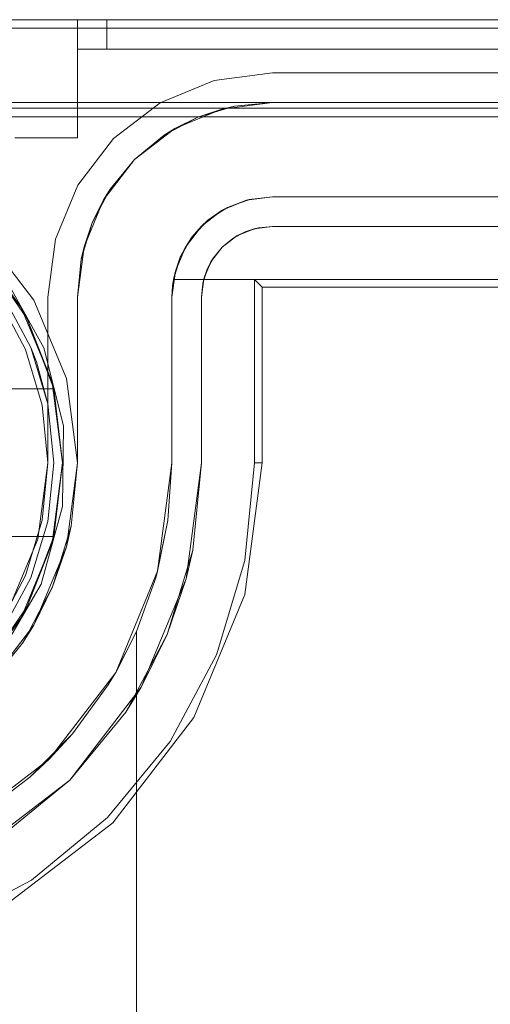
# Model space of a CAD drawing. Extents: x -620 to 300, y 62 to 1112.
# Tile 83 of 235: x -157.814 to -157.655, y 270.479 to 270.812. Entities that reach past the tile are written whole.
import ezdxf

# ---------------------------------------------------------------- set-up
doc = ezdxf.new("R2010")
doc.units = 0
doc.layers.get('0').update_dxf_attribs({"lineweight": 13})

# ---------------------------------------------------------------- blocks, each defined once
blk = doc.blocks.new('Blockreferenz-A06CPVISL0')
at = {"color": 251, "linetype": 'ByBlock', "lineweight": -2, "ltscale": 0.13, "true_color": 0x636363}
for p, q in [((-155.60474, 270.8121), (-157.90474, 270.8121)), ((-155.60474, 270.80922), (-157.90474, 270.80922)), ((-157.72874, 270.7941), (-157.74841, 270.79152)), ((-157.74841, 270.79152), (-157.72874, 270.7941)), ((-155.78074, 270.7941), (-157.72874, 270.7941)), ((-157.72874, 270.7941), (-155.78074, 270.7941)), ((-157.72874, 270.7941), (-157.72874, 270.7941)), ((-157.74841, 270.79152), (-157.76674, 270.78392)), ((-157.76674, 270.78392), (-157.74841, 270.79152)), ((-157.76674, 270.78392), (-157.78248, 270.77184)), ((-157.78248, 270.77184), (-157.76674, 270.78392)), ((-157.90474, 270.77922), (-155.60474, 270.77922)), ((-157.78248, 270.77184), (-157.79456, 270.7561)), ((-157.79456, 270.7561), (-157.78248, 270.77184)), ((-157.79456, 270.7561), (-157.80215, 270.73778)), ((-157.80215, 270.73778), (-157.79456, 270.7561)), ((-157.74074, 270.73889), (-157.73495, 270.74129)), ((-157.73793, 270.74028), (-157.73343, 270.74164)), ((-157.73495, 270.74129), (-157.73793, 270.74028)), ((-157.73495, 270.74129), (-157.72874, 270.7421)), ((-157.73343, 270.74164), (-157.73495, 270.74129)), ((-157.72874, 270.7421), (-157.73343, 270.74164)), ((-157.73343, 270.74164), (-157.72874, 270.7421)), ((-157.72874, 270.7421), (-155.78074, 270.7421)), ((-155.78074, 270.7421), (-157.72874, 270.7421)), ((-157.72874, 270.7421), (-157.72874, 270.7421)), ((-157.80948, 270.7171), (-157.82696, 270.73989)), ((-157.80215, 270.73778), (-157.80474, 270.7181)), ((-157.80474, 270.7181), (-157.80215, 270.73778)), ((-157.74571, 270.73508), (-157.74074, 270.73889)), ((-157.74208, 270.73806), (-157.74571, 270.73508)), ((-157.74571, 270.73508), (-157.74208, 270.73806)), ((-157.74208, 270.73806), (-157.73793, 270.74028)), ((-157.74074, 270.73889), (-157.74208, 270.73806)), ((-157.73793, 270.74028), (-157.74074, 270.73889)), ((-157.74953, 270.7301), (-157.74571, 270.73508)), ((-157.74571, 270.73508), (-157.7487, 270.73144)), ((-157.7487, 270.73144), (-157.74571, 270.73508)), ((-157.75092, 270.72729), (-157.7487, 270.73144)), ((-157.7487, 270.73144), (-157.74953, 270.7301)), ((-157.75228, 270.72279), (-157.75092, 270.72729)), ((-157.75193, 270.72432), (-157.74953, 270.7301)), ((-157.75092, 270.72729), (-157.75193, 270.72432)), ((-157.74953, 270.7301), (-157.75092, 270.72729)), ((-157.80613, 270.70098), (-157.81931, 270.72485)), ((-157.75274, 270.7181), (-157.75193, 270.72432)), ((-157.75193, 270.72432), (-157.75228, 270.72279)), ((-157.73474, 270.7241), (-155.77474, 270.7241)), ((-157.73221, 270.72157), (-157.73474, 270.7241)), ((-157.73474, 270.6621), (-157.73474, 270.7241)), ((-157.75228, 270.72279), (-157.75274, 270.7181)), ((-157.75274, 270.7181), (-157.75228, 270.72279)), ((-157.73221, 270.6621), (-157.73221, 270.72157)), ((-157.73221, 270.72157), (-155.77727, 270.72157)), ((-157.80474, 270.7181), (-157.80474, 270.6621)), ((-157.80474, 270.6621), (-157.80474, 270.7181)), ((-157.80474, 270.7181), (-157.80474, 270.7181)), ((-157.75274, 270.6621), (-157.75274, 270.7181)), ((-157.75274, 270.7181), (-157.75274, 270.6621)), ((-157.75274, 270.7181), (-157.75274, 270.7181)), ((-157.79849, 270.69057), (-157.80948, 270.7171)), ((-157.79947, 270.67453), (-157.80613, 270.70098)), ((-157.79474, 270.6621), (-157.79849, 270.69057)), ((-157.79979, 270.64727), (-157.79947, 270.67453)), ((-157.80474, 270.6621), (-157.80815, 270.63622)), ((-157.80815, 270.63622), (-157.80474, 270.6621)), ((-157.80474, 270.6621), (-157.80474, 270.6621)), ((-157.79849, 270.63363), (-157.79474, 270.6621)), ((-157.75274, 270.6621), (-157.75792, 270.62276)), ((-157.75566, 270.63245), (-157.75274, 270.6621)), ((-157.75274, 270.6621), (-157.75274, 270.6621)), ((-157.73809, 270.61745), (-157.73221, 270.6621)), ((-157.73801, 270.62894), (-157.73474, 270.6621)), ((-157.73221, 270.6621), (-157.73474, 270.6621)), ((-157.80705, 270.62098), (-157.79979, 270.64727)), ((-157.80815, 270.63622), (-157.81814, 270.6121)), ((-157.81814, 270.6121), (-157.80815, 270.63622)), ((-157.80948, 270.6071), (-157.79849, 270.63363)), ((-157.75566, 270.63245), (-157.76431, 270.60394)), ((-157.75792, 270.62276), (-157.75566, 270.63245)), ((-157.74768, 270.59705), (-157.73801, 270.62894)), ((-157.82077, 270.59742), (-157.80705, 270.62098)), ((-157.75792, 270.62276), (-157.77311, 270.5861)), ((-157.76431, 270.60394), (-157.75792, 270.62276)), ((-157.75533, 270.57584), (-157.73809, 270.61745)), ((-157.82696, 270.58432), (-157.80948, 270.6071)), ((-157.76431, 270.60394), (-157.77836, 270.57766)), ((-157.77311, 270.5861), (-157.76431, 270.60394)), ((-157.76339, 270.56766), (-157.74768, 270.59705)), ((-157.77311, 270.5861), (-157.79726, 270.55462)), ((-157.77836, 270.57766), (-157.77311, 270.5861)), ((-157.79726, 270.55462), (-157.77836, 270.57766)), ((-157.78275, 270.54011), (-157.75533, 270.57584)), ((-157.78453, 270.5419), (-157.76339, 270.56766)), ((-157.79726, 270.55462), (-157.82874, 270.53047)), ((-157.8203, 270.53572), (-157.79726, 270.55462)), ((-157.8103, 270.52075), (-157.78453, 270.5419)), ((-157.81848, 270.51269), (-157.78275, 270.54011)), ((-157.83969, 270.50505), (-157.8103, 270.52075))]:
    blk.add_line(p, q, dxfattribs=at)
blk = doc.blocks.new('Blockreferenz-A06CPVJ0L0')
at = {"color": 9, "linetype": 'ByBlock', "lineweight": -2, "ltscale": 0.13, "true_color": 0xc1c9c4}
for p, q in [((-155.60474, 270.8121), (-157.90474, 270.8121)), ((-155.60474, 270.8121), (-157.90474, 270.8121)), ((-157.80974, 270.8121), (-157.81596, 270.8121)), ((-157.81596, 270.8121), (-157.80974, 270.8121)), ((-157.80251, 270.8121), (-157.80974, 270.8121)), ((-157.80974, 270.8121), (-157.80251, 270.8121)), ((-157.79474, 270.8121), (-157.80251, 270.8121)), ((-157.80251, 270.8121), (-157.79474, 270.8121)), ((-157.7944, 270.8121), (-157.79474, 270.8121)), ((-157.79474, 270.8121), (-157.79474, 270.8071)), ((-157.79474, 270.8021), (-157.79474, 270.8121)), ((-156.75474, 270.8121), (-157.79474, 270.8121)), ((-157.79474, 270.8121), (-157.79474, 270.8121)), ((-157.79474, 270.8121), (-157.79474, 270.8071)), ((-157.79474, 270.8121), (-157.7944, 270.8121)), ((-157.79474, 270.8121), (-156.75474, 270.8121)), ((-157.79474, 270.8021), (-157.79474, 270.8121)), ((-157.7934, 270.8121), (-157.7944, 270.8121)), ((-157.7944, 270.8121), (-157.7934, 270.8121)), ((-157.79181, 270.8121), (-157.7934, 270.8121)), ((-157.7934, 270.8121), (-157.79181, 270.8121)), ((-157.78974, 270.8121), (-157.79181, 270.8121)), ((-157.79181, 270.8121), (-157.78974, 270.8121)), ((-157.78733, 270.8121), (-157.78974, 270.8121)), ((-157.78974, 270.8121), (-157.78733, 270.8121)), ((-157.78474, 270.8121), (-157.78733, 270.8121)), ((-157.78733, 270.8121), (-157.78474, 270.8121)), ((-157.78474, 270.8071), (-157.78474, 270.8121)), ((-155.72474, 270.8121), (-157.78474, 270.8121)), ((-157.78474, 270.8121), (-157.78474, 270.8071)), ((-157.78474, 270.8121), (-155.72474, 270.8121)), ((-157.79474, 270.8071), (-157.79474, 270.8021)), ((-157.79474, 270.8071), (-157.79474, 270.8021)), ((-157.78474, 270.8021), (-157.78474, 270.8071)), ((-157.78474, 270.8071), (-157.78474, 270.8021)), ((-157.79474, 270.8021), (-157.79455, 270.8021)), ((-157.79474, 270.7721), (-157.79474, 270.8021)), ((-157.79474, 270.8021), (-156.75474, 270.8021)), ((-157.79474, 270.8021), (-157.79474, 270.8021)), ((-157.79474, 270.8021), (-156.75474, 270.8021)), ((-157.79474, 270.7721), (-157.79474, 270.8021)), ((-157.79474, 270.8021), (-157.79474, 270.8021)), ((-157.79474, 270.8021), (-157.79474, 270.8021)), ((-157.79474, 270.8021), (-157.79474, 270.8021)), ((-157.79474, 270.8021), (-157.79474, 270.8021)), ((-157.79474, 270.8021), (-157.79474, 270.8021)), ((-157.79455, 270.8021), (-157.79474, 270.8021)), ((-157.79455, 270.8021), (-157.79398, 270.8021)), ((-157.79398, 270.8021), (-157.79455, 270.8021)), ((-157.79398, 270.8021), (-157.79306, 270.8021)), ((-157.79306, 270.8021), (-157.79398, 270.8021)), ((-157.79306, 270.8021), (-157.79181, 270.8021)), ((-157.79181, 270.8021), (-157.79306, 270.8021)), ((-157.79181, 270.8021), (-157.7903, 270.8021)), ((-157.7903, 270.8021), (-157.79181, 270.8021)), ((-157.7903, 270.8021), (-157.78857, 270.8021)), ((-157.78857, 270.8021), (-157.7903, 270.8021)), ((-157.78857, 270.8021), (-157.78669, 270.8021)), ((-157.78669, 270.8021), (-157.78857, 270.8021)), ((-157.78669, 270.8021), (-157.78474, 270.8021)), ((-157.78474, 270.8021), (-157.78669, 270.8021)), ((-157.78474, 270.8021), (-155.72474, 270.8021)), ((-155.72474, 270.8021), (-157.78474, 270.8021)), ((-157.90474, 270.7841), (-155.60474, 270.7841)), ((-157.72874, 270.7841), (-157.90474, 270.7841)), ((-157.72874, 270.7841), (-157.74582, 270.78186)), ((-157.74162, 270.78284), (-157.72874, 270.7841)), ((-157.72874, 270.7841), (-157.74162, 270.78284)), ((-155.78074, 270.7841), (-157.72874, 270.7841)), ((-157.72874, 270.7841), (-157.72874, 270.7841)), ((-157.90474, 270.7821), (-157.05474, 270.7821)), ((-157.74582, 270.78186), (-157.76174, 270.77526)), ((-157.754, 270.77908), (-157.74162, 270.78284)), ((-157.74582, 270.78186), (-157.754, 270.77908)), ((-157.74162, 270.78284), (-157.74582, 270.78186)), ((-157.76541, 270.77298), (-157.754, 270.77908)), ((-157.754, 270.77908), (-157.76174, 270.77526)), ((-157.76174, 270.77526), (-157.77541, 270.76477)), ((-157.76174, 270.77526), (-157.76541, 270.77298)), ((-157.81596, 270.7721), (-157.80974, 270.7721)), ((-157.81596, 270.7721), (-157.80974, 270.7721)), ((-157.80974, 270.7721), (-157.80251, 270.7721)), ((-157.80974, 270.7721), (-157.80251, 270.7721)), ((-157.80251, 270.7721), (-157.79474, 270.7721)), ((-157.80251, 270.7721), (-157.79474, 270.7721)), ((-157.79474, 270.7721), (-157.79474, 270.7721)), ((-157.77541, 270.76477), (-157.76541, 270.77298)), ((-157.76541, 270.77298), (-157.77541, 270.76477)), ((-157.77541, 270.76477), (-157.7859, 270.7511)), ((-157.78362, 270.75477), (-157.77541, 270.76477)), ((-157.77541, 270.76477), (-157.78362, 270.75477)), ((-157.78972, 270.74336), (-157.78362, 270.75477)), ((-157.78362, 270.75477), (-157.7859, 270.7511)), ((-157.7859, 270.7511), (-157.79249, 270.73519)), ((-157.7859, 270.7511), (-157.78972, 270.74336)), ((-157.74574, 270.74755), (-157.73754, 270.75095)), ((-157.73754, 270.75095), (-157.74397, 270.7485)), ((-157.73966, 270.75007), (-157.73708, 270.75101)), ((-157.73754, 270.75095), (-157.72874, 270.7521)), ((-157.73657, 270.75119), (-157.73754, 270.75095)), ((-157.73708, 270.75101), (-157.73657, 270.75119)), ((-157.72874, 270.7521), (-157.73657, 270.75119)), ((-157.72874, 270.7521), (-155.78074, 270.7521)), ((-157.01974, 270.7521), (-157.72874, 270.7521)), ((-157.72874, 270.7521), (-157.72874, 270.7521)), ((-157.75278, 270.74215), (-157.74574, 270.74755)), ((-157.74574, 270.74755), (-157.75056, 270.74418)), ((-157.74761, 270.74612), (-157.74488, 270.74791)), ((-157.74397, 270.7485), (-157.74574, 270.74755)), ((-157.74488, 270.74791), (-157.74397, 270.7485)), ((-157.74397, 270.7485), (-157.73966, 270.75007)), ((-157.75056, 270.74418), (-157.75278, 270.74215)), ((-157.7517, 270.74298), (-157.75056, 270.74418)), ((-157.75056, 270.74418), (-157.74761, 270.74612)), ((-157.79347, 270.73098), (-157.78972, 270.74336)), ((-157.78972, 270.74336), (-157.79249, 270.73519)), ((-157.75819, 270.7351), (-157.75278, 270.74215)), ((-157.75278, 270.74215), (-157.75598, 270.73846)), ((-157.75406, 270.74049), (-157.7517, 270.74298)), ((-157.75598, 270.73846), (-157.75819, 270.7351)), ((-157.7571, 270.73652), (-157.75598, 270.73846)), ((-157.75598, 270.73846), (-157.75406, 270.74049)), ((-157.79249, 270.73519), (-157.79474, 270.7181)), ((-157.79249, 270.73519), (-157.79347, 270.73098)), ((-157.76158, 270.7269), (-157.75819, 270.7351)), ((-157.75819, 270.7351), (-157.75993, 270.73165)), ((-157.75885, 270.73351), (-157.7571, 270.73652)), ((-157.79474, 270.7181), (-157.79347, 270.73098)), ((-157.79347, 270.73098), (-157.79474, 270.7181)), ((-157.75993, 270.73165), (-157.76221, 270.7241)), ((-157.75993, 270.73165), (-157.76158, 270.7269)), ((-157.76077, 270.72888), (-157.75993, 270.73165)), ((-157.75993, 270.73165), (-157.75885, 270.73351)), ((-157.76176, 270.72561), (-157.76077, 270.72888)), ((-157.76274, 270.7181), (-157.76158, 270.7269)), ((-157.76221, 270.7241), (-157.76251, 270.72212)), ((-157.76158, 270.7269), (-157.76221, 270.7241)), ((-157.76221, 270.7241), (-157.76176, 270.72561)), ((-157.76195, 270.7241), (-157.76221, 270.7241)), ((-157.76221, 270.7241), (-157.01974, 270.7241)), ((-157.76221, 270.7241), (-157.76221, 270.7241)), ((-157.01974, 270.7241), (-157.76195, 270.7241)), ((-157.76251, 270.72212), (-157.76268, 270.72011)), ((-157.81235, 270.70037), (-157.8216, 270.71766)), ((-157.81051, 270.70114), (-157.81993, 270.71877)), ((-157.81993, 270.71877), (-157.81051, 270.70114)), ((-157.79474, 270.7181), (-157.79474, 270.6621)), ((-157.79474, 270.70114), (-157.79474, 270.7181)), ((-157.79474, 270.7181), (-157.79474, 270.7181)), ((-157.76268, 270.72011), (-157.76274, 270.7181)), ((-157.76274, 270.7181), (-157.76274, 270.6621)), ((-157.76274, 270.6621), (-157.76274, 270.7181)), ((-157.76274, 270.7181), (-157.76274, 270.7181)), ((-157.8047, 270.682), (-157.81051, 270.70114)), ((-157.80862, 270.69622), (-157.81051, 270.70114)), ((-157.81051, 270.70114), (-157.80862, 270.69622)), ((-157.79474, 270.682), (-157.79474, 270.70114)), ((-157.80666, 270.68161), (-157.81235, 270.70037)), ((-157.8047, 270.682), (-157.80862, 270.69622)), ((-157.80862, 270.69622), (-157.8047, 270.682)), ((-157.80474, 270.6621), (-157.80666, 270.68161)), ((-157.80274, 270.6621), (-157.8047, 270.682)), ((-157.8047, 270.682), (-157.80274, 270.6621)), ((-157.79474, 270.6621), (-157.79474, 270.682)), ((-157.80666, 270.6426), (-157.80474, 270.6621)), ((-157.8047, 270.64221), (-157.80274, 270.6621)), ((-157.80274, 270.6621), (-157.8047, 270.64221)), ((-157.79474, 270.6621), (-157.79849, 270.63363)), ((-157.79686, 270.64064), (-157.79474, 270.6621)), ((-157.79474, 270.6621), (-157.79474, 270.6621)), ((-157.76274, 270.6621), (-157.76758, 270.62535)), ((-157.76274, 270.6621), (-157.76409, 270.64257)), ((-157.76409, 270.64257), (-157.76274, 270.6621)), ((-157.76274, 270.6621), (-157.76274, 270.6621)), ((-157.81235, 270.62384), (-157.80666, 270.6426)), ((-157.81051, 270.62307), (-157.8047, 270.64221)), ((-157.8047, 270.64221), (-157.81051, 270.62307)), ((-157.79849, 270.63363), (-157.79686, 270.64064)), ((-157.79811, 270.6365), (-157.79686, 270.64064)), ((-157.76409, 270.64257), (-157.76812, 270.6234)), ((-157.76758, 270.62535), (-157.76409, 270.64257)), ((-157.80033, 270.6292), (-157.79811, 270.6365)), ((-157.79849, 270.63363), (-157.80948, 270.6071)), ((-157.80312, 270.62001), (-157.79849, 270.63363)), ((-157.80312, 270.62001), (-157.80033, 270.6292)), ((-157.76758, 270.62535), (-157.78177, 270.5911)), ((-157.76812, 270.6234), (-157.76758, 270.62535)), ((-157.8216, 270.60655), (-157.81235, 270.62384)), ((-157.81993, 270.60544), (-157.81051, 270.62307)), ((-157.81051, 270.62307), (-157.81993, 270.60544)), ((-157.76812, 270.6234), (-157.77474, 270.60497)), ((-157.77474, 270.60497), (-157.76812, 270.6234)), ((-157.80948, 270.6071), (-157.80312, 270.62001)), ((-157.80764, 270.61154), (-157.80312, 270.62001)), ((-157.81124, 270.60481), (-157.80764, 270.61154)), ((-157.80948, 270.6071), (-157.82696, 270.58432)), ((-157.81328, 270.60099), (-157.80948, 270.6071)), ((-157.81328, 270.60099), (-157.81124, 270.60481)), ((-157.77474, 270.60497), (-157.78185, 270.59096)), ((-157.78177, 270.5911), (-157.77474, 270.60497)), ((-157.77474, 270.60497), (-157.77474, 270.3921)), ((-157.77474, 270.58684), (-157.77474, 270.60497)), ((-157.77474, 270.60497), (-157.77474, 270.60497)), ((-157.82696, 270.58432), (-157.81328, 270.60099)), ((-157.78177, 270.5911), (-157.80433, 270.5617)), ((-157.78433, 270.58684), (-157.78185, 270.59096)), ((-157.78185, 270.59096), (-157.78177, 270.5911)), ((-157.79643, 270.57027), (-157.78433, 270.58684)), ((-157.77474, 270.3921), (-157.77474, 270.58684)), ((-157.79643, 270.57027), (-157.8108, 270.55563)), ((-157.80433, 270.5617), (-157.79643, 270.57027)), ((-157.80433, 270.5617), (-157.83374, 270.53913)), ((-157.8108, 270.55563), (-157.80433, 270.5617)), ((-157.82712, 270.5432), (-157.8108, 270.55563))]:
    blk.add_line(p, q, dxfattribs=at)
blk = doc.blocks.new('Blockreferenz-A06CPVJ6L0')
at = {"color": 0, "linetype": 'ByBlock', "lineweight": -2, "ltscale": 0.13}
for p, q in [((-157.8305, 270.73635), (-157.81381, 270.7146)), ((-157.81381, 270.7146), (-157.8305, 270.73635)), ((-157.81381, 270.7146), (-157.82609, 270.73167)), ((-157.82609, 270.73167), (-157.81172, 270.71081)), ((-157.81381, 270.7146), (-157.82609, 270.73167)), ((-157.81172, 270.71081), (-157.82609, 270.73167)), ((-157.81172, 270.71081), (-157.81381, 270.7146)), ((-157.81381, 270.7146), (-157.80332, 270.68928)), ((-157.81172, 270.71081), (-157.81381, 270.7146)), ((-157.80332, 270.68928), (-157.81381, 270.7146)), ((-157.80332, 270.68928), (-157.81172, 270.71081)), ((-157.81172, 270.71081), (-157.80276, 270.6871)), ((-157.80332, 270.68928), (-157.81172, 270.71081)), ((-157.80276, 270.6871), (-157.81172, 270.71081)), ((-157.80276, 270.6871), (-157.80332, 270.68928)), ((-157.80276, 270.6871), (-157.80332, 270.68928)), ((-157.80332, 270.68928), (-157.79974, 270.6621)), ((-157.79974, 270.6621), (-157.80332, 270.68928)), ((-157.83936, 270.6871), (-157.80276, 270.6871)), ((-157.83936, 270.6871), (-157.80276, 270.6871)), ((-157.79974, 270.6621), (-157.80276, 270.6871)), ((-157.80276, 270.6871), (-157.80276, 270.6871)), ((-157.79974, 270.6621), (-157.80332, 270.63493)), ((-157.80332, 270.63493), (-157.79974, 270.6621)), ((-157.80276, 270.6371), (-157.79974, 270.6621)), ((-157.80276, 270.6371), (-157.83936, 270.6371)), ((-157.83936, 270.6371), (-157.80276, 270.6371)), ((-157.80332, 270.63493), (-157.81381, 270.6096)), ((-157.81381, 270.6096), (-157.80332, 270.63493)), ((-157.80276, 270.6371), (-157.81172, 270.6134)), ((-157.81172, 270.6134), (-157.80276, 270.6371)), ((-157.81172, 270.6134), (-157.80332, 270.63493)), ((-157.81172, 270.6134), (-157.80332, 270.63493)), ((-157.80332, 270.63493), (-157.80276, 270.6371)), ((-157.80332, 270.63493), (-157.80276, 270.6371)), ((-157.80276, 270.6371), (-157.80276, 270.6371)), ((-157.81172, 270.6134), (-157.82609, 270.59254)), ((-157.82609, 270.59254), (-157.81172, 270.6134)), ((-157.81381, 270.6096), (-157.81172, 270.6134)), ((-157.81381, 270.6096), (-157.81172, 270.6134)), ((-157.81381, 270.6096), (-157.8305, 270.58786)), ((-157.8305, 270.58786), (-157.81381, 270.6096)), ((-157.82609, 270.59254), (-157.81381, 270.6096)), ((-157.82609, 270.59254), (-157.81381, 270.6096))]:
    blk.add_line(p, q, dxfattribs=at)

msp = doc.modelspace()

# ---------------------------------------------------------------- block references
at = {"ltscale": 0.13}
for name in ['Blockreferenz-A06CPVISL0', 'Blockreferenz-A06CPVJ0L0', 'Blockreferenz-A06CPVJ6L0']:
    msp.add_blockref(name, (0, 0), dxfattribs=at)

doc.saveas('drawing.dxf')
